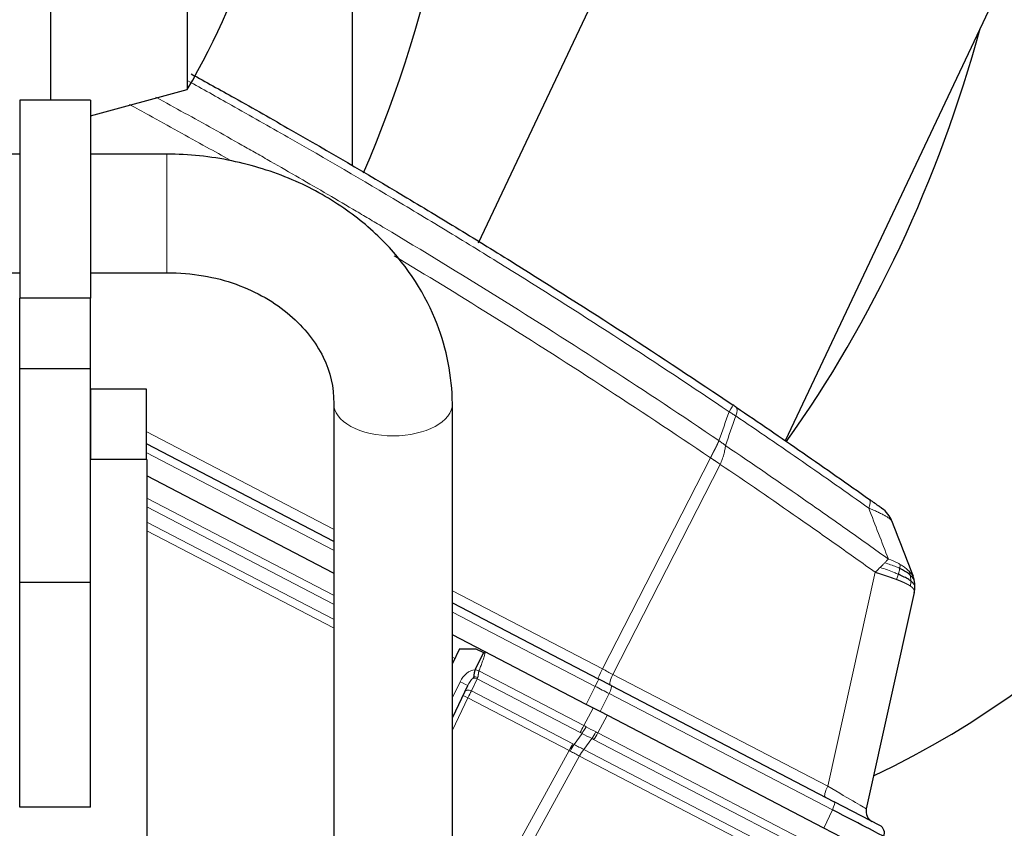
# Model space of a CAD drawing. Header units: inches. Extents: x 0 to 23760, y -13 to 16800.
# Tile 131 of 209: x 12783 to 13131, y 8476 to 8762. Entities that reach past the tile are written whole.
import ezdxf

# ---------------------------------------------------------------- set-up
doc = ezdxf.new("R2010")
doc.units = ezdxf.units.IN
doc.layers.add('254', color=7, linetype='Continuous', true_color=0xffffff)
doc.styles.add('latin_extended', font='simplex.shx')
doc.dimstyles.get("Standard").update_dxf_attribs({"dimtxt": 0.18, "dimasz": 0.18, "dimexe": 0.18, "dimexo": 0.0625, "dimgap": 0.09, "dimtad": 0, "dimtih": 1, "dimtoh": 1, "dimdec": 4, "dimzin": 0, "dimdsep": 46, "dimtxsty": 'Standard', "dimcen": 0.09, "dimadec": 0, "dimazin": 0, "dimtfac": 1, "dimtdec": 4, "dimtofl": 0, "dimtmove": 0, "dimatfit": 3, "dimfxl": 1, "dimtolj": 1, "dimtzin": 0, "dimarcsym": 0})

# ---------------------------------------------------------------- blocks, each defined once
blk = doc.blocks.new('_U6')
at = {"layer": '254', "color": 3, "linetype": 'Continuous', "lineweight": 13, "transparency": 16777216}
for p, q in [((12358.51, 9445.74), (13752.32, 9445.74)), ((13712.32, 9305.74), (13712.32, 7120.51)), ((11898.71, 6980.51), (13752.32, 6980.51))]:
    blk.add_line(p, q, dxfattribs=at)
at = {"layer": '254', "color": 3, "transparency": 16777216}
for points in [[(13735.65, 9305.74), (13688.99, 9305.74), (13712.32, 9445.74)], [(13688.99, 7120.51), (13735.65, 7120.51), (13712.32, 6980.51)]]:
    blk.add_solid(points, dxfattribs=at)
at = {"layer": 'Defpoints', "color": 0, "transparency": 16777216}
for p in [(12318.51, 9445.74), (11858.71, 6980.51), (13712.32, 6980.51)]:
    blk.add_point(p, dxfattribs=at)
at = {"layer": '254', "color": 2, "lineweight": 13, "transparency": 16777216, "insert": (13502.32, 7966.46), "char_height": 140, "attachment_point": 1, "rotation": 90, "style": 'latin_extended'}
blk.add_mtext('\\A1;2465', dxfattribs=at)

msp = doc.modelspace()

# ---------------------------------------------------------------- linework, layer by layer
at = {"layer": '254', "color": 2, "linetype": 'Continuous', "lineweight": 25}
for p, q in [((12900.189, 8710.323), (12900.189, 9193.608)), ((12841.848, 9035.709), (12841.848, 8737.279)), ((12793.59, 8733.495), (12793.59, 8810.9)), ((12983.542, 8765.118), (12944.693, 8682.973)), ((13125.136, 8765.118), (13053.24, 8613.098)), ((12807.59, 8727.946), (12841.848, 8737.279)), ((12782.59, 8733.494), (12782.59, 8663.494)), ((12807.59, 8733.494), (12782.59, 8733.494)), ((12807.59, 8733.494), (12807.59, 8663.494)), ((12782.59, 8714.494), (12379.59, 8714.494)), ((12834.59, 8714.494), (12807.59, 8714.494)), ((12379.59, 8672.494), (12782.59, 8672.494)), ((12807.59, 8672.494), (12834.59, 8672.494)), ((12782.59, 8638.494), (12782.59, 8663.494)), ((12807.59, 8663.494), (12782.59, 8663.494)), ((12807.59, 8638.494), (12807.59, 8663.494)), ((12782.59, 8562.975), (12782.59, 8638.494)), ((12807.59, 8638.494), (12782.59, 8638.494)), ((12807.59, 8562.975), (12807.59, 8638.494)), ((12807.79, 8631.494), (12807.589, 8631.494)), ((12807.79, 8631.494), (12827.29, 8631.494)), ((12827.29, 8631.494), (12827.29, 8606.494)), ((12893.59, 8626.214), (12893.59, 8405.494)), ((12935.59, 8405.494), (12935.59, 8626.214)), ((12827.288, 8612.127), (12893.585, 8577.615)), ((12827.59, 8606.494), (12807.588, 8606.494)), ((12827.59, 8606.494), (12827.59, 7986.494)), ((12893.586, 8566.341), (12827.586, 8600.698)), ((12782.59, 8483.494), (12782.59, 8562.975)), ((12807.59, 8562.975), (12782.59, 8562.975)), ((12807.59, 8483.494), (12807.59, 8562.975)), ((13098.847, 8559.429), (13081.889, 8482.933)), ((12935.588, 8555.75), (12987.279, 8528.841)), ((12982.801, 8519.899), (12935.585, 8544.478)), ((12938.051, 8539.567), (12935.589, 8534.405)), ((12938.051, 8539.567), (12943.809, 8539.592)), ((12943.809, 8539.592), (12946.55, 8538.284)), ((12946.55, 8538.284), (12943.65, 8532.206)), ((12943.65, 8532.206), (12943.629, 8532.161)), ((12991.68, 8526.55), (12987.279, 8528.841)), ((12940.931, 8526.504), (12935.589, 8515.305)), ((12991.68, 8526.55), (13070.566, 8485.485)), ((12987.752, 8517.321), (12982.801, 8519.899)), ((13066.924, 8476.107), (12987.752, 8517.321)), ((12807.59, 8483.494), (12782.59, 8483.494)), ((13086.682, 8477.095), (13070.566, 8485.485)), ((13073.226, 8472.826), (13066.924, 8476.107))]:
    msp.add_line(p, q, dxfattribs=at)
at = {"layer": '254', "color": 110, "linetype": 'Continuous', "lineweight": 13}
for p, q in [((12834.59, 8672.494), (12834.59, 8714.494)), ((12807.79, 8606.494), (12807.79, 8631.494)), ((12827.287, 8616.402), (12893.588, 8581.888)), ((12893.588, 8574.409), (12827.285, 8608.924)), ((12988.613, 8532.42), (13026.794, 8607.097)), ((13030.244, 8604.763), (12992.281, 8530.511)), ((12827.587, 8592.813), (12893.585, 8558.456)), ((12893.588, 8555.369), (12827.589, 8589.725)), ((12827.585, 8584.373), (12893.588, 8550.013)), ((12893.585, 8546.932), (12827.586, 8581.289)), ((13068.242, 8490.968), (13085.014, 8566.619)), ((12935.588, 8560.024), (12988.613, 8532.42)), ((12986.059, 8526.271), (12935.585, 8552.546)), ((12935.587, 8536.592), (12936.424, 8536.156)), ((12944.944, 8531.72), (12982.066, 8512.396)), ((12944.32, 8528.959), (12942.274, 8524.67)), ((12980.764, 8509.988), (12944.32, 8528.959)), ((12992.281, 8530.511), (13068.242, 8490.968)), ((12935.59, 8522.275), (12938.266, 8527.887)), ((12982.801, 8519.899), (12986.059, 8526.271)), ((12941.034, 8522.231), (12935.589, 8510.816)), ((12976.834, 8503.595), (12941.034, 8522.231)), ((12942.274, 8524.67), (12978.135, 8506.001)), ((12991.01, 8523.694), (12987.752, 8517.321)), ((13069.896, 8482.628), (12991.01, 8523.694)), ((12982.066, 8512.396), (12985.326, 8518.584)), ((12990.281, 8516.005), (12987.021, 8509.817)), ((12978.61, 8505.747), (12981.41, 8509.638)), ((12984.854, 8507.845), (12982.023, 8503.911)), ((13062.863, 8467.249), (12985.495, 8507.525)), ((12987.021, 8509.817), (13064.389, 8469.541)), ((12982.023, 8503.911), (13059.345, 8463.66)), ((12935.59, 8428.561), (12976.834, 8503.595)), ((12980.484, 8501.645), (12935.59, 8419.97)), ((13057.828, 8461.383), (12980.505, 8501.634)), ((13066.924, 8476.107), (13069.896, 8482.628))]:
    msp.add_line(p, q, dxfattribs=at)
at = {"layer": '254', "color": 2, "linetype": 'Continuous', "lineweight": 25}
for centre, radius, start, end in [((12581.589, 8886.494), 300, 330.173, 353.80723), ((13081.616, 8581.073), 10, 20.97557, 54.52027), ((13085.794, 8482.067), 4, 167.5, 242.5), ((13085.297, 8474.434), 3, 335.5, 62.5)]:
    msp.add_arc(centre, radius, start, end, dxfattribs=at)
for centre, major_axis, ratio, start_param, end_param in [((12956.467, 8895.726), (0, -430.5), 0.819152, 0.3714427, 3.0306392), ((12611.779, 8895.726), (0, 403.35), 0.819152, 4.2278965, 4.712389), ((12787.836, 8895.726), (0, -430.5), 0.819152, 0.8535985, 1.2472974), ((13063.979, 8485.531), (-24.047, 12.341), 0.0045296, 3.1418037, 4.4661133)]:
    msp.add_ellipse(centre, major_axis=major_axis, ratio=ratio, start_param=start_param, end_param=end_param, dxfattribs=at)
at = {"layer": '254', "color": 110, "linetype": 'Continuous', "lineweight": 13}
for centre, major_axis, ratio, start_param, end_param in [((12914.59, 8626.214), (21, 0), 0.5410409, 3.1338368, 4.712389), ((12914.59, 8626.214), (21, 0), 0.5410409, 4.712389, 6.2811236), ((13029.143, 8617.468), (-5.593, -8.289), 0.028642, 2.3841833, 3.1415927), ((13030.316, 8616.676), (-5.598, -8.286), 0.2338533, 2.3959553, 3.1415927), ((13077.199, 8584.214), (-5.786, -8.156), 0.2320727, 2.3986346, 3.1415927), ((12942.779, 8525.734), (2.897, 6.073), 0.7431451, 0.4115168, 1.5707963), ((12944.974, 8531.626), (-1.86, 0.735), 0.0383473, 4.7434644, 5.518997), ((12988.833, 8532.542), (1.847, 3.548), 0.0348995, 1.6231562, 3.1415927), ((12988.083, 8532.932), (-17.727, 9.261), 0.0104215, 1.6061299, 1.8152813), ((12942.736, 8525.643), (1.967, 4.124), 0.4377405, 0.7750669, 1.5707963), ((12943.698, 8527.661), (-1.805, 0.861), 0.719748, 4.7115128, 5.4874559), ((12943.98, 8528.252), (-1.805, 0.861), 0.6108356, 4.7187237, 5.4900072), ((12945.558, 8531.559), (1.661, 3.645), 0.017402, 2.2262352, 2.3727357), ((12985.894, 8526.18), (1.385, 2.661), 0.0348995, 4.7647489, 6.2831853), ((12993.234, 8530.251), (1.847, 3.548), 0.2419219, 1.6231562, 3.1415927), ((12938.223, 8527.795), (2.708, -1.292), 0.0336829, 0, 1.5707963), ((12941.652, 8523.371), (-1.805, 0.861), 0.719748, 4.7115128, 6.2831853), ((12985.144, 8526.571), (-23.96, 12.448), 0.0057899, 4.4680335, 4.6771849), ((12990.295, 8523.889), (1.385, 2.661), 0.2419219, 4.7647489, 6.2831853), ((12941.063, 8522.136), (-1.805, 0.861), 0.0368135, 4.7460091, 6.2831853), ((12941.033, 8522.072), (1.785, 3.58), 0.0174444, 0.7676402, 1.5348869), ((12982.006, 8512.585), (1.847, 3.548), 0.0348995, 3.9095375, 4.6774824), ((12982.653, 8512.235), (1.96, 3.487), 0.0679389, 3.9111856, 4.6795426), ((12970.572, 8492.607), (-25.255, 9.703), 0.8427903, 4.5457287, 4.5777089), ((12985.994, 8521.884), (-23.178, 13.919), 0.3756022, 1.6588614, 1.8042124), ((12969.329, 8490.01), (22.389, 6.999), 0.960838, 0.7359065, 0.7678868), ((12985.994, 8521.884), (-22.885, 14.404), 0.4758532, 1.6687068, 1.8140579), ((12985.586, 8510.708), (1.73, 3.607), 0.2095523, 3.902155, 4.670512), ((12969.839, 8489.745), (24.524, 7.667), 0.7774597, 0.6632082, 0.6951883), ((12986.227, 8510.387), (1.847, 3.548), 0.2419219, 3.9095375, 4.6774824), ((12970.571, 8492.607), (28.476, 0.169), 0.7384303, 0.9505621, 0.9825423), ((12976.892, 8503.404), (-1.847, -3.548), 0.0348995, 3.9095375, 4.6767843), ((12977.367, 8503.15), (-1.926, -3.506), 0.058133, 3.9105847, 4.6776128), ((12965.803, 8485.344), (23.608, 7.311), 0.9433493, 0.7388974, 0.7613507), ((12981.27, 8501.06), (-1.851, -3.546), 0.2419645, 3.9097584, 4.673399), ((12981.29, 8501.049), (-1.847, -3.548), 0.2419219, 3.9095375, 4.6731191), ((12964.561, 8482.747), (14.681, 19.331), 0.8196686, 0.1204999, 0.1429534), ((13069.196, 8490.708), (1.847, 3.548), 0.2419219, 1.6231562, 3.1415927), ((13063.755, 8493.54), (-18.134, 10.607), 0.00224, 3.1423129, 4.4636253), ((13069.181, 8482.824), (1.385, 2.661), 0.2419219, 4.7647489, 6.2831853)]:
    msp.add_ellipse(centre, major_axis=major_axis, ratio=ratio, start_param=start_param, end_param=end_param, dxfattribs=at)
at = {"layer": '254', "color": 2, "linetype": 'Continuous', "lineweight": 25}
for points, knots in [([(12843.241, 8742.819), (12848.355, 8740), (12856.809, 8735.301), (12865.238, 8730.552), (12871.908, 8726.773), (12875.24, 8724.876), (12891.875, 8715.352), (12905.112, 8707.61), (12924.861, 8695.815), (12931.425, 8691.853), (12944.516, 8683.871), (12951.043, 8679.849), (12970.566, 8667.697), (12996.445, 8651.255), (13022.023, 8634.336), (13034.737, 8625.757)], [0, 0, 0, 0, 0.0780578, 0.1292768, 0.1292768, 0.1804958, 0.1804958, 0.3853719, 0.3853719, 0.4878099, 0.4878099, 0.5902479, 0.5902479, 0.795124, 1, 1, 1, 1]), ([(12935.59, 8626.192), (12935.396, 8636.126), (12931.601, 8656.244), (12916.402, 8679.954), (12897.277, 8696.084), (12878.921, 8706.202), (12857.503, 8712.841), (12842.425, 8714.429), (12834.59, 8714.494)], [0, 0, 0, 0, 0.2043995, 0.4417306, 0.5710029, 0.707698, 0.8523035, 1, 1, 1, 1]), ([(12834.59, 8672.494), (12839.029, 8672.52), (12847.383, 8671.855), (12863.002, 8667.785), (12879.07, 8658.447), (12891.229, 8642.969), (12893.652, 8632.029), (12893.59, 8626.236)], [0, 0, 0, 0, 0.1371954, 0.266034, 0.5183939, 0.7610556, 1, 1, 1, 1]), ([(13035.914, 8624.962), (13035.721, 8625.093), (13035.526, 8625.225), (13035.133, 8625.49), (13034.936, 8625.623), (13034.737, 8625.757)], [0, 0, 0, 0, 0.5, 0.5, 1, 1, 1, 1]), ([(13035.914, 8624.962), (13043.819, 8619.621), (13051.695, 8614.235), (13063.463, 8606.087), (13067.378, 8603.359), (13075.193, 8597.882), (13079.093, 8595.132), (13082.985, 8592.37)], [0, 0, 0, 0, 0.5, 0.5, 0.75, 0.75, 1, 1, 1, 1]), ([(13087.42, 8589.216), (13087.419, 8589.217), (13087.413, 8589.221), (13087.388, 8589.239), (13087.368, 8589.253), (13087.315, 8589.291), (13087.281, 8589.315), (13087.199, 8589.374), (13087.15, 8589.408), (13087.08, 8589.458), (13087.066, 8589.469), (13087.036, 8589.49), (13086.989, 8589.523), (13086.939, 8589.559), (13086.834, 8589.633), (13086.681, 8589.743), (13086.503, 8589.87), (13086.383, 8589.955), (13086.359, 8589.972), (13086.31, 8590.007), (13086.285, 8590.025), (13086.208, 8590.079), (13086.156, 8590.116), (13085.997, 8590.23), (13085.887, 8590.308), (13085.659, 8590.47), (13085.541, 8590.554), (13085.298, 8590.727), (13085.173, 8590.816), (13085.013, 8590.93), (13084.98, 8590.953), (13084.915, 8590.999), (13084.883, 8591.022), (13084.784, 8591.092), (13084.718, 8591.139), (13084.519, 8591.281), (13084.384, 8591.377), (13084.112, 8591.57), (13083.974, 8591.668), (13083.557, 8591.964), (13083.273, 8592.165), (13082.985, 8592.37)], [0, 0, 0, 0, 0.058227, 0.058227, 0.1210119, 0.1210119, 0.1837967, 0.1837967, 0.2465816, 0.2465816, 0.2622778, 0.2622778, 0.277974, 0.3093665, 0.3093665, 0.3721513, 0.4349362, 0.4349362, 0.4506324, 0.4506324, 0.4663286, 0.4663286, 0.4977211, 0.4977211, 0.5605059, 0.5605059, 0.6232908, 0.6232908, 0.6860757, 0.6860757, 0.7017719, 0.7017719, 0.7174681, 0.7174681, 0.7488605, 0.7488605, 0.8116454, 0.8116454, 0.8744303, 0.8744303, 1, 1, 1, 1]), ([(13097.423, 8565.592), (13097.311, 8565.694), (13097.194, 8565.796), (13096.701, 8566.206), (13096.279, 8566.513), (13095.342, 8567.118), (13094.825, 8567.416), (13094.082, 8567.8), (13093.892, 8567.895), (13093.697, 8567.989)], [0, 0, 0, 0, 0.125, 0.125, 0.5, 0.5, 0.875, 0.875, 1, 1, 1, 1]), ([(13097.608, 8563.532), (13097.483, 8563.627), (13097.35, 8563.723), (13096.787, 8564.109), (13096.295, 8564.405), (13095.186, 8565.003), (13094.569, 8565.306), (13093.676, 8565.712), (13093.447, 8565.814), (13093.212, 8565.916)], [0, 0, 0, 0, 0.125, 0.125, 0.5, 0.5, 0.875, 0.875, 1, 1, 1, 1]), ([(13098.942, 8563.274), (13098.915, 8563.432), (13098.884, 8563.589), (13098.797, 8563.984), (13098.736, 8564.22), (13098.594, 8564.696), (13098.513, 8564.934), (13098.422, 8565.173)], [0, 0, 0, 0, 0.25, 0.25, 0.625, 0.625, 1, 1, 1, 1]), ([(13099.082, 8561.377), (13099.084, 8561.457), (13099.084, 8561.536), (13099.084, 8561.854), (13099.075, 8562.092), (13099.04, 8562.565), (13099.014, 8562.802), (13098.968, 8563.117), (13098.955, 8563.195), (13098.942, 8563.274)], [0, 0, 0, 0, 0.125, 0.125, 0.5, 0.5, 0.875, 0.875, 1, 1, 1, 1]), ([(13098.847, 8559.429), (13098.902, 8559.677), (13098.947, 8559.924), (13099.017, 8560.413), (13099.043, 8560.656), (13099.071, 8561.057), (13099.078, 8561.217), (13099.082, 8561.377)], [0, 0, 0, 0, 0.375, 0.375, 0.75, 0.75, 1, 1, 1, 1]), ([(12943.629, 8532.161), (12943.577, 8532.052), (12943.484, 8531.832), (12943.409, 8531.608), (12943.359, 8531.439), (12943.343, 8531.382), (12943.321, 8531.297), (12943.314, 8531.269), (12943.3, 8531.212), (12943.294, 8531.183), (12943.262, 8531.042), (12943.242, 8530.931), (12943.207, 8530.712), (12943.193, 8530.605), (12943.179, 8530.473), (12943.176, 8530.447), (12943.171, 8530.395), (12943.169, 8530.369), (12943.162, 8530.291), (12943.159, 8530.241), (12943.152, 8530.142), (12943.149, 8530.093), (12943.144, 8529.999), (12943.141, 8529.952), (12943.136, 8529.884), (12943.134, 8529.861), (12943.13, 8529.817), (12943.127, 8529.794), (12943.12, 8529.751), (12943.116, 8529.729), (12943.105, 8529.685), (12943.098, 8529.664), (12943.089, 8529.642)], [0, 0, 0, 0, 0.125, 0.25, 0.25, 0.3125, 0.3125, 0.34375, 0.34375, 0.375, 0.375, 0.5, 0.5, 0.625, 0.625, 0.65625, 0.65625, 0.6875, 0.6875, 0.75, 0.75, 0.8125, 0.8125, 0.875, 0.875, 0.90625, 0.90625, 0.9375, 0.9375, 0.96875, 0.96875, 1, 1, 1, 1]), ([(12943.089, 8529.642), (12943.053, 8529.562), (12943.018, 8529.485), (12942.966, 8529.372), (12942.948, 8529.335), (12942.913, 8529.262), (12942.896, 8529.227), (12942.878, 8529.191)], [0, 0, 0, 0, 0.5, 0.5, 0.75, 0.75, 1, 1, 1, 1])]:
    msp.add_open_spline(points, degree=3, knots=knots, dxfattribs=at)
at = {"layer": '254', "color": 110, "linetype": 'Continuous', "lineweight": 13}
for points, knots in [([(13033.371, 8623.381), (13020.673, 8631.949), (12995.128, 8648.848), (12969.281, 8665.271), (12949.783, 8677.409), (12943.265, 8681.426), (12930.191, 8689.399), (12923.635, 8693.356), (12903.911, 8705.137), (12890.69, 8712.87), (12874.076, 8722.383), (12870.749, 8724.278), (12864.087, 8728.052), (12855.658, 8732.802), (12847.202, 8737.502), (12842.083, 8740.325)], [0, 0, 0, 0, 0.2048393, 0.4096787, 0.4096787, 0.5120983, 0.5120983, 0.614518, 0.614518, 0.8193573, 0.8193573, 0.8705671, 0.8705671, 0.921777, 1, 1, 1, 1]), ([(12830.75, 8734.572), (12837.511, 8730.871), (12847.659, 8725.255), (12859.465, 8718.614), (12864.542, 8715.734), (12867.924, 8713.81), (12869.615, 8712.846), (12878.06, 8708.016), (12888.167, 8702.172), (12899.911, 8695.272), (12904.933, 8692.297), (12908.28, 8690.31), (12909.951, 8689.314), (12924.988, 8680.336), (12951.563, 8664.129), (12990.956, 8639.076), (13016.906, 8621.881), (13029.802, 8613.159)], [0, 0, 0, 0, 0.0991667, 0.149213, 0.1742362, 0.1742362, 0.1992593, 0.1992593, 0.2993519, 0.3493982, 0.3744213, 0.3744213, 0.3994445, 0.3994445, 0.5996297, 0.7998148, 1, 1, 1, 1]), ([(12856.991, 8712.284), (12854.214, 8713.852), (12844.677, 8719.217), (12835.107, 8724.517), (12826.005, 8729.502), (12823.701, 8730.76), (12821.394, 8732.014)], [0, 0, 0, 0, 0.235, 0.8064286, 0.8064286, 1, 1, 1, 1]), ([(13026.794, 8607.097), (13013.946, 8615.791), (12988.095, 8632.933), (12950.786, 8656.676), (12926.291, 8671.673), (12914.964, 8678.483)], [0, 0, 0, 0, 0.3506158, 0.7012315, 1, 1, 1, 1]), ([(13082.741, 8589.312), (13078.854, 8592.071), (13074.961, 8594.819), (13067.158, 8600.292), (13063.249, 8603.017), (13051.499, 8611.158), (13043.636, 8616.539), (13035.743, 8621.875)], [0, 0, 0, 0, 0.25, 0.25, 0.5, 0.5, 1, 1, 1, 1]), ([(13026.794, 8607.097), (13026.801, 8607.112), (13026.817, 8607.142), (13026.841, 8607.187), (13026.865, 8607.231), (13026.888, 8607.276), (13026.912, 8607.321), (13026.936, 8607.366), (13026.959, 8607.411), (13026.983, 8607.455), (13027.006, 8607.5), (13027.03, 8607.545), (13027.053, 8607.589), (13027.077, 8607.634), (13027.101, 8607.679), (13027.124, 8607.723), (13027.147, 8607.768), (13027.171, 8607.813), (13027.194, 8607.857), (13027.218, 8607.902), (13027.241, 8607.946), (13027.265, 8607.991), (13027.288, 8608.035), (13027.311, 8608.079), (13027.334, 8608.124), (13027.358, 8608.168), (13027.381, 8608.212), (13027.404, 8608.257), (13027.427, 8608.301), (13027.45, 8608.345), (13027.473, 8608.389), (13027.497, 8608.433), (13027.52, 8608.477), (13027.543, 8608.521), (13027.566, 8608.565), (13027.588, 8608.609), (13027.611, 8608.653), (13027.634, 8608.697), (13027.657, 8608.741), (13027.68, 8608.784), (13027.703, 8608.828), (13027.725, 8608.872), (13027.748, 8608.915), (13027.771, 8608.959), (13027.793, 8609.002), (13027.816, 8609.046), (13027.838, 8609.089), (13027.861, 8609.133), (13027.883, 8609.176), (13027.906, 8609.219), (13027.928, 8609.262), (13027.95, 8609.305), (13027.972, 8609.348), (13027.995, 8609.391), (13028.017, 8609.434), (13028.039, 8609.477), (13028.061, 8609.52), (13028.083, 8609.562), (13028.105, 8609.605), (13028.127, 8609.647), (13028.149, 8609.69), (13028.17, 8609.732), (13028.192, 8609.775), (13028.214, 8609.817), (13028.236, 8609.859), (13028.257, 8609.901), (13028.279, 8609.943), (13028.3, 8609.985), (13028.322, 8610.027), (13028.343, 8610.069), (13028.364, 8610.11), (13028.385, 8610.152), (13028.407, 8610.194), (13028.428, 8610.235), (13028.449, 8610.276), (13028.47, 8610.318), (13028.497, 8610.371), (13028.53, 8610.436), (13028.569, 8610.513), (13028.607, 8610.589), (13028.645, 8610.666), (13028.683, 8610.741), (13028.721, 8610.817), (13028.758, 8610.892), (13028.796, 8610.967), (13028.832, 8611.042), (13028.869, 8611.116), (13028.905, 8611.19), (13028.941, 8611.264), (13028.976, 8611.337), (13029.012, 8611.41), (13029.046, 8611.482), (13029.081, 8611.554), (13029.115, 8611.626), (13029.149, 8611.697), (13029.183, 8611.768), (13029.216, 8611.839), (13029.249, 8611.909), (13029.281, 8611.979), (13029.313, 8612.048), (13029.345, 8612.117), (13029.377, 8612.186), (13029.408, 8612.254), (13029.438, 8612.321), (13029.469, 8612.389), (13029.499, 8612.455), (13029.528, 8612.522), (13029.557, 8612.587), (13029.586, 8612.653), (13029.614, 8612.718), (13029.642, 8612.782), (13029.67, 8612.846), (13029.697, 8612.91), (13029.724, 8612.973), (13029.75, 8613.035), (13029.776, 8613.097), (13029.793, 8613.138), (13029.802, 8613.159)], [0, 0, 0, 0, 0.0066687, 0.0133374, 0.0200061, 0.0266746, 0.0333432, 0.0400116, 0.0466801, 0.0533484, 0.0600168, 0.066685, 0.0733532, 0.0800214, 0.0866895, 0.0933575, 0.1000255, 0.1066935, 0.1133614, 0.1200292, 0.126697, 0.1333647, 0.1400324, 0.1467001, 0.1533676, 0.1600352, 0.1667026, 0.1733701, 0.1800374, 0.1867047, 0.193372, 0.2000392, 0.2067064, 0.2133735, 0.2200405, 0.2267075, 0.2333745, 0.2400414, 0.2467082, 0.253375, 0.2600418, 0.2667085, 0.2733751, 0.2800417, 0.2867082, 0.2933747, 0.3000412, 0.3067075, 0.3133739, 0.3200401, 0.3267064, 0.3333725, 0.3400387, 0.3467047, 0.3533708, 0.3600367, 0.3667026, 0.3733685, 0.3800343, 0.3867001, 0.3933658, 0.4000315, 0.4066971, 0.4133626, 0.4200281, 0.4266936, 0.433359, 0.4400243, 0.4466896, 0.4533549, 0.4600201, 0.4666852, 0.4733503, 0.4800154, 0.4866804, 0.4933453, 0.5000102, 0.5125098, 0.5250093, 0.5375088, 0.5500082, 0.5625077, 0.5750071, 0.5875066, 0.600006, 0.6125054, 0.6250049, 0.6375043, 0.6500037, 0.6625032, 0.6750026, 0.6875021, 0.7000016, 0.7125011, 0.7250006, 0.7375001, 0.7499997, 0.7624993, 0.7749989, 0.7874985, 0.7999982, 0.812498, 0.8249977, 0.8374975, 0.8499974, 0.8624973, 0.8749972, 0.8874972, 0.8999973, 0.9124974, 0.9249976, 0.9374978, 0.9499981, 0.9624985, 0.9749989, 0.9874994, 1, 1, 1, 1]), ([(13032.093, 8611.421), (13031.721, 8611.715), (13031.348, 8612.018), (13030.59, 8612.608), (13030.204, 8612.895), (13029.802, 8613.159)], [0, 0, 0, 0, 0.5, 0.5, 1, 1, 1, 1]), ([(13030.244, 8604.763), (13030.49, 8605.347), (13030.721, 8605.934), (13031.141, 8607.101), (13031.329, 8607.68), (13031.651, 8608.811), (13031.785, 8609.364), (13031.989, 8610.428), (13032.058, 8610.938), (13032.093, 8611.421)], [0, 0, 0, 0, 0.25, 0.25, 0.5, 0.5, 0.75, 0.75, 1, 1, 1, 1]), ([(13032.093, 8611.421), (13041.786, 8604.866), (13051.433, 8598.242), (13065.836, 8588.203), (13070.626, 8584.839), (13080.182, 8578.077), (13084.948, 8574.679), (13089.703, 8571.264)], [0, 0, 0, 0, 0.5, 0.5, 0.75, 0.75, 1, 1, 1, 1]), ([(13030.244, 8604.763), (13030.227, 8604.776), (13030.193, 8604.801), (13030.14, 8604.839), (13030.087, 8604.878), (13030.032, 8604.917), (13029.977, 8604.957), (13029.92, 8604.998), (13029.862, 8605.039), (13029.803, 8605.081), (13029.742, 8605.124), (13029.681, 8605.167), (13029.619, 8605.211), (13029.555, 8605.255), (13029.49, 8605.3), (13029.424, 8605.346), (13029.357, 8605.392), (13029.289, 8605.439), (13029.22, 8605.486), (13029.149, 8605.534), (13029.078, 8605.583), (13029.005, 8605.632), (13028.931, 8605.682), (13028.856, 8605.733), (13028.78, 8605.784), (13028.702, 8605.836), (13028.624, 8605.888), (13028.497, 8605.973), (13028.328, 8606.085), (13028.121, 8606.222), (13027.929, 8606.349), (13027.752, 8606.466), (13027.589, 8606.573), (13027.442, 8606.671), (13027.31, 8606.758), (13027.193, 8606.835), (13027.091, 8606.902), (13027.004, 8606.959), (13026.933, 8607.006), (13026.876, 8607.043), (13026.835, 8607.07), (13026.809, 8607.087), (13026.797, 8607.095), (13026.794, 8607.097)], [0, 0, 0, 0, 0.0155037, 0.0313049, 0.0474035, 0.0637997, 0.0804935, 0.097485, 0.1147743, 0.1323613, 0.1502462, 0.1684289, 0.1869096, 0.2056883, 0.224765, 0.2441397, 0.2638126, 0.2837835, 0.3040527, 0.32462, 0.3454856, 0.3666494, 0.3881116, 0.409872, 0.4319308, 0.454288, 0.4769435, 0.4998975, 0.5635611, 0.6228928, 0.6778927, 0.7285606, 0.7748966, 0.8169007, 0.8545729, 0.8879131, 0.9169214, 0.9415977, 0.9619421, 0.9779545, 0.989635, 0.9969835, 1, 1, 1, 1]), ([(13085.014, 8566.619), (13080.491, 8569.859), (13075.958, 8573.085), (13066.872, 8579.505), (13062.318, 8582.699), (13048.625, 8592.236), (13039.455, 8598.531), (13030.244, 8604.763)], [0, 0, 0, 0, 0.25, 0.25, 0.5, 0.5, 1, 1, 1, 1]), ([(13090.954, 8584.652), (13090.93, 8584.713), (13090.897, 8584.777), (13090.81, 8584.91), (13090.756, 8584.979), (13090.564, 8585.197), (13090.395, 8585.353), (13090.159, 8585.542), (13090.132, 8585.563), (13090.077, 8585.606), (13090.048, 8585.627), (13089.962, 8585.692), (13089.901, 8585.736), (13089.713, 8585.87), (13089.444, 8586.052), (13089.136, 8586.244), (13088.891, 8586.391), (13088.765, 8586.466), (13088.633, 8586.541), (13088.545, 8586.592), (13088.5, 8586.617), (13088.09, 8586.848), (13087.694, 8587.058), (13087.055, 8587.382), (13086.834, 8587.491), (13086.492, 8587.657), (13086.376, 8587.712), (13086.141, 8587.824), (13086.021, 8587.881), (13085.416, 8588.162), (13084.909, 8588.39), (13083.855, 8588.849), (13083.308, 8589.08), (13082.741, 8589.312)], [0, 0, 0, 0, 0.0625, 0.0625, 0.125, 0.125, 0.25, 0.25, 0.265625, 0.265625, 0.28125, 0.28125, 0.3125, 0.3125, 0.375, 0.4375, 0.4375, 0.46875, 0.484375, 0.484375, 0.5, 0.5, 0.625, 0.625, 0.6875, 0.6875, 0.71875, 0.71875, 0.75, 0.75, 0.875, 0.875, 1, 1, 1, 1]), ([(13088.372, 8569.92), (13088.619, 8570.164), (13088.855, 8570.399), (13089.299, 8570.849), (13089.508, 8571.063), (13089.703, 8571.264)], [0, 0, 0, 0, 0.5, 0.5, 1, 1, 1, 1]), ([(13093.91, 8569.369), (13093.593, 8569.563), (13093.265, 8569.751), (13091.915, 8570.471), (13090.818, 8570.937), (13089.703, 8571.264)], [0, 0, 0, 0, 0.25, 0.25, 1, 1, 1, 1]), ([(13085.014, 8566.619), (13085.324, 8566.904), (13085.628, 8567.192), (13086.221, 8567.764), (13086.509, 8568.05), (13086.788, 8568.332)], [0, 0, 0, 0, 0.5, 0.5, 1, 1, 1, 1]), ([(13092.511, 8564.07), (13092.497, 8564.075), (13092.471, 8564.085), (13092.431, 8564.1), (13092.39, 8564.115), (13092.349, 8564.13), (13092.307, 8564.146), (13092.264, 8564.162), (13092.221, 8564.178), (13092.177, 8564.194), (13092.132, 8564.21), (13092.086, 8564.227), (13092.04, 8564.244), (13091.993, 8564.261), (13091.945, 8564.278), (13091.896, 8564.296), (13091.847, 8564.314), (13091.797, 8564.332), (13091.746, 8564.35), (13091.694, 8564.369), (13091.642, 8564.387), (13091.589, 8564.406), (13091.535, 8564.426), (13091.48, 8564.445), (13091.425, 8564.465), (13091.369, 8564.485), (13091.312, 8564.505), (13091.254, 8564.525), (13091.195, 8564.546), (13091.136, 8564.567), (13091.076, 8564.588), (13091.015, 8564.61), (13090.953, 8564.631), (13090.89, 8564.653), (13090.827, 8564.675), (13090.762, 8564.698), (13090.697, 8564.72), (13090.631, 8564.743), (13090.565, 8564.767), (13090.497, 8564.79), (13090.428, 8564.814), (13090.359, 8564.838), (13090.289, 8564.862), (13090.218, 8564.886), (13090.146, 8564.911), (13090.073, 8564.936), (13089.999, 8564.961), (13089.925, 8564.987), (13089.849, 8565.013), (13089.773, 8565.039), (13089.696, 8565.065), (13089.618, 8565.092), (13089.539, 8565.118), (13089.459, 8565.146), (13089.378, 8565.173), (13089.297, 8565.201), (13089.214, 8565.229), (13089.131, 8565.257), (13089.046, 8565.285), (13088.961, 8565.314), (13088.875, 8565.343), (13088.787, 8565.373), (13088.699, 8565.402), (13088.61, 8565.432), (13088.52, 8565.462), (13088.429, 8565.493), (13088.338, 8565.523), (13088.245, 8565.554), (13088.151, 8565.586), (13088.056, 8565.617), (13087.961, 8565.649), (13087.864, 8565.681), (13087.767, 8565.714), (13087.668, 8565.746), (13087.569, 8565.779), (13087.468, 8565.813), (13087.367, 8565.846), (13087.264, 8565.88), (13087.161, 8565.914), (13087.057, 8565.949), (13086.952, 8565.983), (13086.845, 8566.018), (13086.738, 8566.054), (13086.63, 8566.089), (13086.521, 8566.125), (13086.411, 8566.161), (13086.3, 8566.198), (13086.188, 8566.235), (13086.074, 8566.272), (13085.96, 8566.309), (13085.845, 8566.347), (13085.73, 8566.385), (13085.613, 8566.423), (13085.495, 8566.462), (13085.376, 8566.5), (13085.256, 8566.54), (13085.135, 8566.579), (13085.054, 8566.605), (13085.014, 8566.619)], [0, 0, 0, 0, 0.0060657, 0.012223, 0.0184718, 0.0248123, 0.0312443, 0.0377679, 0.0443831, 0.0510899, 0.0578883, 0.0647782, 0.0717598, 0.0788329, 0.0859977, 0.093254, 0.1006019, 0.1080414, 0.1155725, 0.1231952, 0.1309095, 0.1387154, 0.1466129, 0.1546019, 0.1626826, 0.1708549, 0.1791188, 0.1874742, 0.1959213, 0.20446, 0.2130903, 0.2218121, 0.2306256, 0.2395307, 0.2485274, 0.2576156, 0.2667955, 0.276067, 0.2854301, 0.2948848, 0.3044311, 0.314069, 0.3237985, 0.3336196, 0.3435324, 0.3535367, 0.3636326, 0.3738202, 0.3840993, 0.3944701, 0.4049324, 0.4154864, 0.426132, 0.4368691, 0.4476979, 0.4586183, 0.4696303, 0.480734, 0.4919292, 0.503216, 0.5145945, 0.5260645, 0.5376262, 0.5492795, 0.5610244, 0.5728609, 0.584789, 0.5968087, 0.60892, 0.621123, 0.6334175, 0.6458037, 0.6582815, 0.6708509, 0.6835119, 0.6962645, 0.7091087, 0.7220445, 0.735072, 0.748191, 0.7614017, 0.774704, 0.7880979, 0.8015834, 0.8151605, 0.8288293, 0.8425896, 0.8564416, 0.8703852, 0.8844204, 0.8985472, 0.9127656, 0.9270756, 0.9414773, 0.9559705, 0.9705554, 0.9852319, 1, 1, 1, 1]), ([(13086.788, 8568.332), (13087.073, 8568.607), (13087.348, 8568.879), (13087.877, 8569.41), (13088.131, 8569.669), (13088.372, 8569.92)], [0, 0, 0, 0, 0.5, 0.5, 1, 1, 1, 1]), ([(13093.212, 8565.916), (13092.743, 8566.12), (13092.252, 8566.324), (13090.216, 8567.139), (13088.528, 8567.748), (13086.788, 8568.332)], [0, 0, 0, 0, 0.25, 0.25, 1, 1, 1, 1]), ([(13093.697, 8567.989), (13093.308, 8568.177), (13092.902, 8568.359), (13091.219, 8569.065), (13089.825, 8569.537), (13088.372, 8569.92)], [0, 0, 0, 0, 0.25, 0.25, 1, 1, 1, 1]), ([(13093.212, 8565.916), (13093.239, 8566.004), (13093.265, 8566.093), (13093.366, 8566.45), (13093.436, 8566.721), (13093.558, 8567.25), (13093.61, 8567.507), (13093.67, 8567.832), (13093.684, 8567.911), (13093.697, 8567.989)], [0, 0, 0, 0, 0.125, 0.125, 0.5, 0.5, 0.875, 0.875, 1, 1, 1, 1]), ([(13093.697, 8567.989), (13093.723, 8568.144), (13093.747, 8568.292), (13093.797, 8568.636), (13093.821, 8568.82), (13093.865, 8569.136), (13093.885, 8569.267), (13093.91, 8569.369)], [0, 0, 0, 0, 0.25, 0.25, 0.625, 0.625, 1, 1, 1, 1]), ([(13097.029, 8566.961), (13096.931, 8567.057), (13096.829, 8567.155), (13096.405, 8567.549), (13096.047, 8567.856), (13095.26, 8568.47), (13094.832, 8568.777), (13094.223, 8569.174), (13094.068, 8569.272), (13093.91, 8569.369)], [0, 0, 0, 0, 0.125, 0.125, 0.5, 0.5, 0.875, 0.875, 1, 1, 1, 1]), ([(13097.423, 8565.592), (13097.393, 8565.747), (13097.36, 8565.895), (13097.275, 8566.238), (13097.22, 8566.422), (13097.116, 8566.734), (13097.067, 8566.864), (13097.029, 8566.961)], [0, 0, 0, 0, 0.25, 0.25, 0.625, 0.625, 1, 1, 1, 1]), ([(13098.422, 8565.173), (13098.32, 8565.439), (13098.026, 8565.881), (13097.399, 8566.584), (13097.223, 8566.77), (13097.029, 8566.961)], [0, 0, 0, 0, 0.75, 0.75, 1, 1, 1, 1]), ([(13092.51, 8564.07), (13092.597, 8564.251), (13092.688, 8564.456), (13092.869, 8564.902), (13092.959, 8565.143), (13093.103, 8565.565), (13093.159, 8565.739), (13093.212, 8565.916)], [0, 0, 0, 0, 0.375, 0.375, 0.75, 0.75, 1, 1, 1, 1]), ([(13097.478, 8561.739), (13097.469, 8561.745), (13097.451, 8561.757), (13097.423, 8561.776), (13097.396, 8561.795), (13097.368, 8561.814), (13097.34, 8561.833), (13097.311, 8561.851), (13097.282, 8561.87), (13097.253, 8561.889), (13097.223, 8561.909), (13097.193, 8561.928), (13097.163, 8561.947), (13097.132, 8561.966), (13097.101, 8561.985), (13097.07, 8562.005), (13097.038, 8562.024), (13097.006, 8562.043), (13096.974, 8562.063), (13096.941, 8562.083), (13096.908, 8562.102), (13096.875, 8562.122), (13096.841, 8562.141), (13096.807, 8562.161), (13096.773, 8562.181), (13096.738, 8562.201), (13096.703, 8562.221), (13096.668, 8562.241), (13096.632, 8562.261), (13096.596, 8562.281), (13096.559, 8562.301), (13096.522, 8562.321), (13096.485, 8562.341), (13096.447, 8562.362), (13096.409, 8562.382), (13096.371, 8562.403), (13096.332, 8562.423), (13096.293, 8562.444), (13096.254, 8562.464), (13096.214, 8562.485), (13096.174, 8562.506), (13096.133, 8562.526), (13096.092, 8562.547), (13096.051, 8562.568), (13096.009, 8562.589), (13095.967, 8562.61), (13095.925, 8562.631), (13095.882, 8562.652), (13095.839, 8562.674), (13095.795, 8562.695), (13095.751, 8562.716), (13095.707, 8562.738), (13095.662, 8562.759), (13095.617, 8562.781), (13095.572, 8562.802), (13095.526, 8562.824), (13095.479, 8562.846), (13095.433, 8562.867), (13095.386, 8562.889), (13095.338, 8562.911), (13095.29, 8562.933), (13095.242, 8562.955), (13095.193, 8562.977), (13095.144, 8563), (13095.095, 8563.022), (13095.045, 8563.044), (13094.995, 8563.067), (13094.944, 8563.089), (13094.893, 8563.112), (13094.841, 8563.134), (13094.79, 8563.157), (13094.737, 8563.18), (13094.685, 8563.202), (13094.632, 8563.225), (13094.578, 8563.248), (13094.524, 8563.271), (13094.47, 8563.294), (13094.415, 8563.317), (13094.36, 8563.341), (13094.304, 8563.364), (13094.248, 8563.387), (13094.192, 8563.411), (13094.135, 8563.434), (13094.078, 8563.458), (13094.02, 8563.481), (13093.962, 8563.505), (13093.904, 8563.529), (13093.845, 8563.553), (13093.786, 8563.577), (13093.726, 8563.601), (13093.666, 8563.625), (13093.605, 8563.649), (13093.544, 8563.673), (13093.483, 8563.697), (13093.421, 8563.722), (13093.359, 8563.746), (13093.296, 8563.771), (13093.233, 8563.795), (13093.169, 8563.82), (13093.105, 8563.844), (13093.041, 8563.869), (13092.976, 8563.894), (13092.911, 8563.919), (13092.845, 8563.944), (13092.779, 8563.969), (13092.713, 8563.994), (13092.646, 8564.02), (13092.578, 8564.045), (13092.533, 8564.062), (13092.511, 8564.07)], [0, 0, 0, 0, 0.0082024, 0.0164263, 0.0246716, 0.0329384, 0.0412265, 0.0495362, 0.0578672, 0.0662198, 0.0745938, 0.0829892, 0.0914062, 0.0998446, 0.1083045, 0.1167859, 0.1252887, 0.1338131, 0.1423589, 0.1509263, 0.1595151, 0.1681255, 0.1767574, 0.1854108, 0.1940858, 0.2027822, 0.2115002, 0.2202398, 0.2290008, 0.2377835, 0.2465876, 0.2554134, 0.2642606, 0.2731295, 0.2820199, 0.2909319, 0.2998654, 0.3088206, 0.3177973, 0.3267956, 0.3358154, 0.3448569, 0.35392, 0.3630047, 0.3721109, 0.3812388, 0.3903883, 0.3995594, 0.4087522, 0.4179665, 0.4272025, 0.4364601, 0.4457393, 0.4550402, 0.4643627, 0.4737069, 0.4830727, 0.4924601, 0.5018692, 0.5113, 0.5207524, 0.5302265, 0.5397222, 0.5492397, 0.5587788, 0.5683395, 0.577922, 0.5875261, 0.5971519, 0.6067994, 0.6164686, 0.6261595, 0.6358721, 0.6456064, 0.6553624, 0.6651401, 0.6749395, 0.6847606, 0.6946034, 0.704468, 0.7143542, 0.7242622, 0.734192, 0.7441434, 0.7541166, 0.7641115, 0.7741282, 0.7841666, 0.7942268, 0.8043087, 0.8144123, 0.8245377, 0.8346848, 0.8448538, 0.8550444, 0.8652568, 0.875491, 0.885747, 0.8960247, 0.9063242, 0.9166455, 0.9269886, 0.9373534, 0.9477401, 0.9581485, 0.9685787, 0.9790306, 0.9895044, 1, 1, 1, 1]), ([(13098.942, 8563.274), (13098.853, 8563.797), (13098.547, 8564.38), (13097.845, 8565.184), (13097.646, 8565.388), (13097.423, 8565.592)], [0, 0, 0, 0, 0.75, 0.75, 1, 1, 1, 1]), ([(13097.608, 8563.532), (13097.608, 8563.619), (13097.607, 8563.707), (13097.6, 8564.059), (13097.587, 8564.328), (13097.539, 8564.854), (13097.506, 8565.111), (13097.452, 8565.435), (13097.438, 8565.514), (13097.423, 8565.592)], [0, 0, 0, 0, 0.125, 0.125, 0.5, 0.5, 0.875, 0.875, 1, 1, 1, 1]), ([(13097.478, 8561.739), (13097.501, 8561.91), (13097.525, 8562.107), (13097.568, 8562.538), (13097.586, 8562.773), (13097.604, 8563.186), (13097.608, 8563.358), (13097.608, 8563.532)], [0, 0, 0, 0, 0.375, 0.375, 0.75, 0.75, 1, 1, 1, 1]), ([(13099.082, 8561.377), (13099.093, 8561.881), (13098.825, 8562.411), (13098.078, 8563.153), (13097.858, 8563.341), (13097.608, 8563.532)], [0, 0, 0, 0, 0.75, 0.75, 1, 1, 1, 1]), ([(13098.847, 8559.429), (13098.849, 8559.435), (13098.851, 8559.448), (13098.855, 8559.467), (13098.859, 8559.485), (13098.862, 8559.504), (13098.865, 8559.523), (13098.868, 8559.542), (13098.871, 8559.561), (13098.874, 8559.58), (13098.876, 8559.599), (13098.878, 8559.618), (13098.88, 8559.637), (13098.881, 8559.656), (13098.882, 8559.675), (13098.884, 8559.693), (13098.884, 8559.712), (13098.885, 8559.731), (13098.885, 8559.75), (13098.885, 8559.769), (13098.885, 8559.788), (13098.885, 8559.807), (13098.884, 8559.826), (13098.884, 8559.845), (13098.882, 8559.864), (13098.881, 8559.883), (13098.879, 8559.902), (13098.878, 8559.921), (13098.875, 8559.94), (13098.873, 8559.959), (13098.871, 8559.978), (13098.868, 8559.997), (13098.865, 8560.016), (13098.861, 8560.035), (13098.858, 8560.054), (13098.854, 8560.073), (13098.85, 8560.092), (13098.845, 8560.111), (13098.84, 8560.13), (13098.835, 8560.149), (13098.83, 8560.168), (13098.825, 8560.187), (13098.819, 8560.206), (13098.813, 8560.225), (13098.807, 8560.244), (13098.8, 8560.263), (13098.794, 8560.282), (13098.786, 8560.301), (13098.779, 8560.32), (13098.772, 8560.34), (13098.764, 8560.359), (13098.756, 8560.378), (13098.747, 8560.397), (13098.738, 8560.416), (13098.729, 8560.435), (13098.72, 8560.455), (13098.711, 8560.474), (13098.701, 8560.493), (13098.691, 8560.512), (13098.68, 8560.532), (13098.67, 8560.551), (13098.659, 8560.57), (13098.647, 8560.589), (13098.636, 8560.609), (13098.624, 8560.628), (13098.612, 8560.647), (13098.6, 8560.667), (13098.587, 8560.686), (13098.574, 8560.705), (13098.561, 8560.725), (13098.547, 8560.744), (13098.533, 8560.764), (13098.519, 8560.783), (13098.505, 8560.803), (13098.49, 8560.822), (13098.475, 8560.841), (13098.46, 8560.861), (13098.444, 8560.881), (13098.428, 8560.9), (13098.412, 8560.92), (13098.395, 8560.939), (13098.379, 8560.959), (13098.361, 8560.978), (13098.344, 8560.998), (13098.326, 8561.018), (13098.308, 8561.037), (13098.29, 8561.057), (13098.271, 8561.077), (13098.252, 8561.096), (13098.233, 8561.116), (13098.213, 8561.136), (13098.194, 8561.156), (13098.173, 8561.175), (13098.153, 8561.195), (13098.132, 8561.215), (13098.111, 8561.235), (13098.089, 8561.255), (13098.068, 8561.275), (13098.045, 8561.295), (13098.023, 8561.315), (13098, 8561.335), (13097.977, 8561.355), (13097.954, 8561.375), (13097.93, 8561.395), (13097.906, 8561.415), (13097.882, 8561.435), (13097.857, 8561.455), (13097.832, 8561.475), (13097.807, 8561.495), (13097.781, 8561.515), (13097.755, 8561.535), (13097.729, 8561.556), (13097.703, 8561.576), (13097.676, 8561.596), (13097.648, 8561.616), (13097.621, 8561.637), (13097.593, 8561.657), (13097.565, 8561.677), (13097.536, 8561.698), (13097.507, 8561.718), (13097.488, 8561.732), (13097.478, 8561.739)], [0, 0, 0, 0, 0.007775, 0.0155603, 0.0233558, 0.0311618, 0.038978, 0.0468046, 0.0546416, 0.0624889, 0.0703466, 0.0782147, 0.0860931, 0.093982, 0.1018813, 0.109791, 0.1177112, 0.1256417, 0.1335828, 0.1415343, 0.1494962, 0.1574687, 0.1654516, 0.173445, 0.1814489, 0.1894634, 0.1974883, 0.2055238, 0.2135699, 0.2216264, 0.2296936, 0.2377713, 0.2458596, 0.2539585, 0.2620679, 0.270188, 0.2783187, 0.28646, 0.2946119, 0.3027745, 0.3109477, 0.3191316, 0.3273261, 0.3355314, 0.3437472, 0.3519738, 0.3602111, 0.3684591, 0.3767178, 0.3849872, 0.3932673, 0.4015582, 0.4098598, 0.4181722, 0.4264954, 0.4348293, 0.443174, 0.4515295, 0.4598958, 0.4682728, 0.4766607, 0.4850594, 0.493469, 0.5018893, 0.5103206, 0.5187626, 0.5272155, 0.5356793, 0.544154, 0.5526395, 0.561136, 0.5696433, 0.5781615, 0.5866906, 0.5952307, 0.6037817, 0.6123436, 0.6209165, 0.6295003, 0.638095, 0.6467007, 0.6553174, 0.6639451, 0.6725838, 0.6812334, 0.6898941, 0.6985657, 0.7072484, 0.7159421, 0.7246468, 0.7333625, 0.7420893, 0.7508272, 0.759576, 0.768336, 0.777107, 0.7858891, 0.7946823, 0.8034866, 0.812302, 0.8211284, 0.829966, 0.8388147, 0.8476746, 0.8565455, 0.8654276, 0.8743209, 0.8832252, 0.8921408, 0.9010675, 0.9100054, 0.9189544, 0.9279147, 0.9368861, 0.9458688, 0.9548626, 0.9638676, 0.9728839, 0.9819114, 0.9909501, 1, 1, 1, 1]), ([(12947.129, 8538.008), (12947.095, 8537.873), (12947.059, 8537.739), (12946.985, 8537.471), (12946.947, 8537.338), (12946.829, 8536.939), (12946.746, 8536.674), (12946.576, 8536.146), (12946.488, 8535.883), (12946.308, 8535.359), (12946.216, 8535.097), (12946.029, 8534.574), (12945.934, 8534.313), (12945.742, 8533.793), (12945.644, 8533.533), (12945.349, 8532.754), (12945.148, 8532.237), (12944.944, 8531.72)], [0, 0, 0, 0, 0.0625, 0.0625, 0.125, 0.125, 0.25, 0.25, 0.375, 0.375, 0.5, 0.5, 0.625, 0.625, 0.75, 0.75, 1, 1, 1, 1]), ([(12944.944, 8531.72), (12944.927, 8531.669), (12944.911, 8531.616), (12944.882, 8531.511), (12944.869, 8531.458), (12944.833, 8531.301), (12944.814, 8531.196), (12944.781, 8530.987), (12944.767, 8530.883), (12944.743, 8530.677), (12944.732, 8530.574), (12944.715, 8530.422), (12944.709, 8530.371), (12944.698, 8530.27), (12944.692, 8530.22), (12944.673, 8530.072), (12944.659, 8529.976), (12944.625, 8529.789), (12944.606, 8529.698), (12944.558, 8529.524), (12944.53, 8529.44), (12944.495, 8529.36)], [0, 0, 0, 0, 0.0625, 0.0625, 0.125, 0.125, 0.25, 0.25, 0.375, 0.375, 0.5, 0.5, 0.5625, 0.5625, 0.625, 0.625, 0.75, 0.75, 0.875, 0.875, 1, 1, 1, 1])]:
    msp.add_open_spline(points, degree=3, knots=knots, dxfattribs=at)
for points in [[(13029.802, 8613.159), (13030.99, 8616.567), (13032.179, 8619.975), (13033.371, 8623.381)], [(13035.743, 8621.875), (13035.359, 8622.134), (13034.58, 8622.643), (13033.778, 8623.137), (13033.371, 8623.381)], [(13035.743, 8621.875), (13034.524, 8618.392), (13033.308, 8614.907), (13032.093, 8611.421)], [(13089.703, 8571.264), (13087.38, 8577.286), (13085.059, 8583.302), (13082.741, 8589.312)], [(12978.61, 8505.747), (12979.183, 8505.436), (12980.322, 8504.82), (12981.446, 8504.218), (12982.005, 8503.921)], [(12980.484, 8501.645), (12979.946, 8501.924), (12978.866, 8502.493), (12977.777, 8503.084), (12977.23, 8503.384)]]:
    msp.add_open_spline(points, degree=3, dxfattribs=at)
at = {"layer": '254', "color": 2, "linetype": 'Continuous', "lineweight": 25}
for points in [[(13090.954, 8584.652), (13093.44, 8578.166), (13095.93, 8571.673), (13098.422, 8565.173)], [(12946.55, 8538.284), (12946.643, 8538.24), (12946.833, 8538.149), (12947.029, 8538.055), (12947.129, 8538.008)]]:
    msp.add_open_spline(points, degree=3, dxfattribs=at)
at = {"layer": '254', "color": 110, "linetype": 'Continuous', "lineweight": 13}
for points, weights in [([(12982.005, 8503.921), (12982.014, 8503.916), (12982.023, 8503.911)], [0.50000001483, 0.49999998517, 0.50000001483]), ([(12980.505, 8501.634), (12980.495, 8501.64), (12980.484, 8501.645)], [0.500000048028, 0.499999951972, 0.500000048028])]:
    msp.add_rational_spline(points, weights, degree=2, dxfattribs=at)

# ---------------------------------------------------------------- dimensions: what is measured, and where the dimension line sits
at = {"layer": '254', "color": 2, "linetype": 'Continuous', "lineweight": 13}
dim = msp.add_linear_dim(base=(13712.318, 6980.509), p1=(12318.51, 9445.744), p2=(11858.711, 6980.509), angle=90, dimstyle='Standard', override={"dimscale": 40, "dimtxt": 3.5, "dimasz": 3.5, "dimexe": 1, "dimexo": 1, "dimgap": 1.75, "dimtad": 1, "dimtih": 0, "dimtoh": 0, "dimdec": 0, "dimlfac": 1, "dimzin": 8, "dimdsep": 46, "dimlunit": 2, "dimtxsty": 'latin_extended', "dimsah": 1, "dimse1": 0, "dimse2": 0, "dimsd1": 0, "dimsd2": 0, "dimclrd": 3, "dimclre": 3, "dimclrt": 2, "dimtol": 0, "dimtm": -0.1, "dimtfac": 0.714286, "dimtdec": 3, "dimtofl": 1, "dimtmove": 0, "dimtzin": 8, "dimlwd": 13, "dimlwe": 13}, dxfattribs=at)
dim.commit()
dim.dimension.update_dxf_attribs({"geometry": '_U6', "text_midpoint": (13712.318, 8213.127), "dimtype": 160})

doc.saveas('drawing.dxf')
